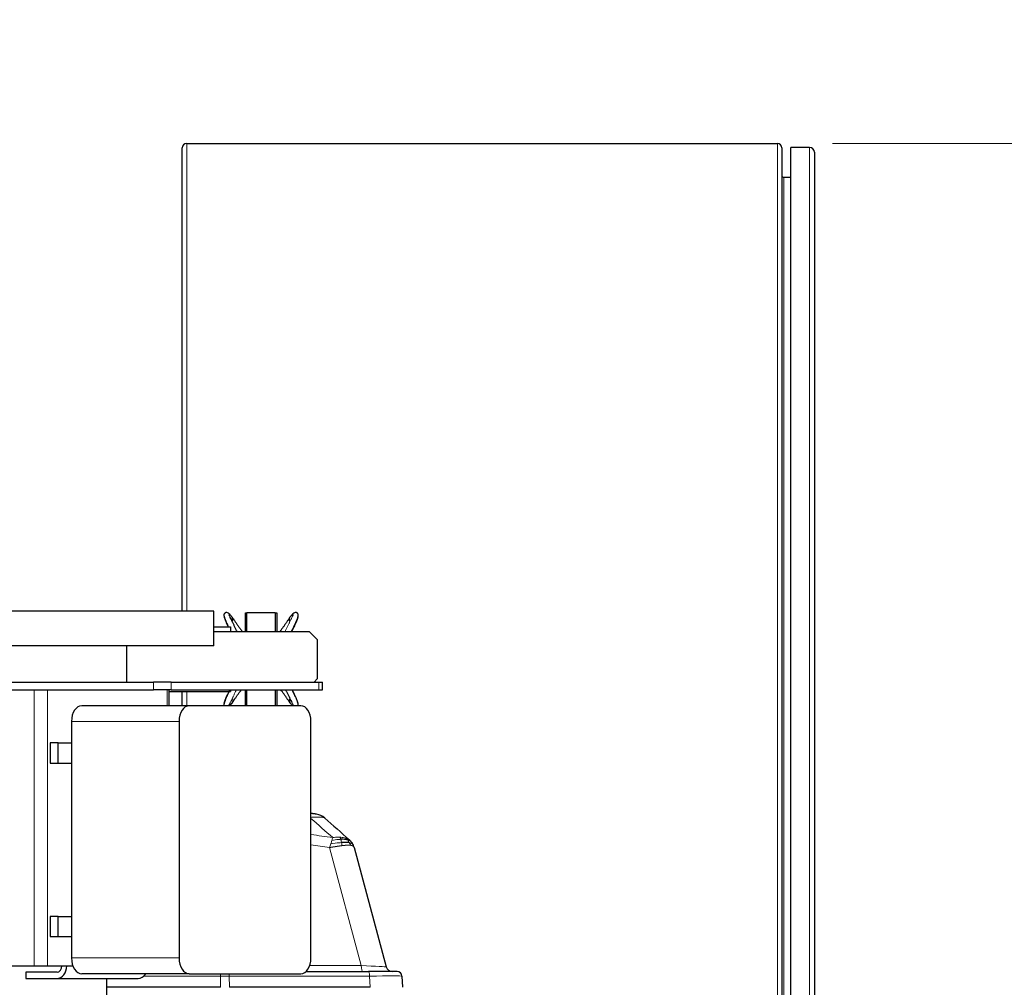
# Model space of a CAD drawing. Header units: inches. Extents: x 0 to 20790, y -12 to 14700.
# Tile 166 of 184: x 10980 to 11604, y 12133 to 12746. Entities that reach past the tile are written whole.
import ezdxf

# ---------------------------------------------------------------- set-up
doc = ezdxf.new("R2010")
doc.units = ezdxf.units.IN
doc.layers.add('1', color=7, linetype='Continuous', true_color=0xffffff)
doc.layers.add('254', color=7, linetype='Continuous', true_color=0xffffff)
doc.styles.add('latin_extended', font='simplex.shx')
doc.dimstyles.get("Standard").update_dxf_attribs({"dimtxt": 0.18, "dimasz": 0.18, "dimexe": 0.18, "dimexo": 0.0625, "dimgap": 0.09, "dimtad": 0, "dimtih": 1, "dimtoh": 1, "dimdec": 4, "dimzin": 0, "dimdsep": 46, "dimtxsty": 'Standard', "dimcen": 0.09, "dimadec": 0, "dimazin": 0, "dimtfac": 1, "dimtdec": 4, "dimtofl": 0, "dimtmove": 0, "dimatfit": 3, "dimfxl": 1, "dimtolj": 1, "dimtzin": 0, "dimarcsym": 0})

# ---------------------------------------------------------------- blocks, each defined once
blk = doc.blocks.new('_U11')
at = {"layer": '254', "color": 3, "linetype": 'Continuous', "lineweight": 13, "transparency": 16777216}
for p, q in [((11495.43, 12667.82), (12299.73, 12667.82)), ((12264.73, 12545.32), (12264.73, 9209.82)), ((10856.23, 9087.32), (12299.73, 9087.32))]:
    blk.add_line(p, q, dxfattribs=at)
at = {"layer": '254', "color": 3, "transparency": 16777216}
for points in [[(12285.14, 12545.32), (12244.31, 12545.32), (12264.73, 12667.82)], [(12244.31, 9209.82), (12285.14, 9209.82), (12264.73, 9087.32)]]:
    blk.add_solid(points, dxfattribs=at)
at = {"layer": 'Defpoints', "color": 0, "transparency": 16777216}
for p in [(11460.43, 12667.82), (10821.23, 9087.32), (12264.73, 9087.32)]:
    blk.add_point(p, dxfattribs=at)
at = {"layer": '254', "color": 2, "lineweight": 13, "transparency": 16777216, "insert": (12080.98, 10661.74), "char_height": 122.5, "attachment_point": 1, "rotation": 90, "style": 'latin_extended'}
blk.add_mtext('\\A1;3580', dxfattribs=at)
blk = doc.blocks.new('_U15')
at = {"layer": '254', "color": 3, "linetype": 'Continuous', "lineweight": 13, "transparency": 16777216}
for p, q in [((8907.16, 12130.32), (8907.16, 13278.92)), ((11914.73, 9629.82), (11914.73, 13278.92)), ((9029.66, 13243.92), (11792.23, 13243.92))]:
    blk.add_line(p, q, dxfattribs=at)
at = {"layer": '254', "color": 3, "transparency": 16777216}
for points in [[(9029.66, 13264.33), (9029.66, 13223.5), (8907.16, 13243.92)], [(11792.23, 13223.5), (11792.23, 13264.33), (11914.73, 13243.92)]]:
    blk.add_solid(points, dxfattribs=at)
at = {"layer": 'Defpoints', "color": 0, "transparency": 16777216}
for p in [(11914.73, 13243.92), (8907.16, 12095.32), (11914.73, 9594.82)]:
    blk.add_point(p, dxfattribs=at)
at = {"layer": '254', "color": 2, "lineweight": 13, "transparency": 16777216, "insert": (10195.11, 13427.67), "char_height": 122.5, "attachment_point": 1, "style": 'latin_extended'}
blk.add_mtext('\\A1;3008', dxfattribs=at)

msp = doc.modelspace()

# ---------------------------------------------------------------- linework, layer by layer
at = {"layer": '1', "color": 2, "linetype": 'Continuous', "lineweight": 25}
for p, q in [((11083.227, 12371.32), (11083.227, 12665.024)), ((11086.027, 12667.824), (11460.427, 12667.824)), ((11463.227, 12665.024), (11463.227, 11988.406)), ((11480.852, 12665.324), (11468.852, 12665.324)), ((11468.852, 11985.786), (11468.852, 12665.324)), ((11483.852, 12662.324), (11483.852, 11970.79)), ((11468.852, 12646.324), (11464.527, 12646.324)), ((11103.227, 12371.324), (10853.227, 12371.324)), ((11103.227, 12349.324), (11103.227, 12371.324)), ((11123.227, 12370.324), (11124.187, 12370.324)), ((11123.227, 12358.322), (11123.227, 12370.324)), ((11124.187, 12358.322), (11124.187, 12370.524)), ((11124.187, 12370.524), (11142.187, 12370.524)), ((11142.187, 12370.524), (11142.187, 12358.322)), ((11142.187, 12370.324), (11143.227, 12370.324)), ((11143.227, 12370.324), (11143.227, 12358.322)), ((11103.225, 12361.324), (11113.727, 12361.324)), ((11103.225, 12358.322), (11163.727, 12358.322)), ((11113.727, 12361.324), (11113.727, 12358.322)), ((11163.727, 12358.322), (11168.727, 12353.322)), ((11168.727, 12353.322), (11168.727, 12328.326)), ((11103.227, 12349.324), (10853.227, 12349.324)), ((11048.077, 12326.324), (11048.077, 12349.324)), ((10907.463, 12326.324), (11064.935, 12326.324)), ((11076.162, 12326.324), (11064.935, 12326.324)), ((11076.162, 12326.324), (11169.856, 12326.324)), ((11168.727, 12328.326), (11166.725, 12326.324)), ((11169.856, 12326.324), (11172.196, 12326.324)), ((11172.196, 12321.324), (11172.196, 12326.324)), ((10907.463, 12321.324), (11064.935, 12321.324)), ((11076.162, 12321.324), (11064.935, 12321.324)), ((11075.007, 12320.324), (11113.727, 12320.324)), ((11075.008, 12311.322), (11075.008, 12321.324)), ((11076.162, 12321.324), (11169.856, 12321.324)), ((11083.227, 12311.318), (11083.227, 12320.317)), ((11113.727, 12321.324), (11113.727, 12320.324)), ((11123.227, 12311.324), (11123.227, 12321.324)), ((11124.187, 12311.324), (11124.187, 12321.324)), ((11142.187, 12321.324), (11142.187, 12311.324)), ((11143.227, 12321.324), (11143.227, 12311.324)), ((11169.856, 12321.324), (11172.196, 12321.324)), ((11087.656, 12311.324), (11019.478, 12311.324)), ((11158.363, 12311.324), (11087.656, 12311.324)), ((11013.05, 12301.324), (11013.05, 12151.324)), ((11081.228, 12301.324), (11081.228, 12151.324)), ((11164.791, 12151.324), (11164.791, 12301.324)), ((11004.567, 12287.674), (10999.588, 12287.674)), ((10999.588, 12287.674), (10999.588, 12274.974)), ((11004.567, 12287.674), (11013.051, 12287.674)), ((11004.567, 12274.974), (11004.567, 12287.674)), ((10999.588, 12274.974), (11004.567, 12274.974)), ((11004.567, 12274.974), (11013.051, 12274.974)), ((11192.174, 12221.367), (11212.453, 12145.684)), ((10999.588, 12177.674), (10999.588, 12164.974)), ((11004.567, 12177.674), (10999.588, 12177.674)), ((11004.567, 12177.674), (11013.051, 12177.674)), ((11004.567, 12164.974), (11004.567, 12177.674)), ((10999.588, 12164.974), (11004.567, 12164.974)), ((11004.567, 12164.974), (11013.051, 12164.974)), ((10975.514, 12146.324), (10989.303, 12146.324)), ((10989.303, 12146.324), (10997.756, 12146.324)), ((10997.756, 12146.324), (11009.969, 12146.324)), ((11009.969, 12146.324), (11013.911, 12146.324)), ((11009.969, 12146.324), (11009.969, 12146.324)), ((10984.158, 12142.324), (10984.158, 12138.324)), ((11003.84, 12142.324), (10984.158, 12142.324)), ((10984.158, 12138.324), (11003.84, 12138.324)), ((11003.84, 12138.324), (11055.263, 12138.324)), ((11087.656, 12141.324), (11019.478, 12141.324)), ((11035.377, 12071.324), (11035.377, 12138.324)), ((11087.656, 12141.324), (11158.363, 12141.324)), ((11161.637, 12142.719), (11201.231, 12142.719)), ((11219.4, 12142.719), (11201.231, 12142.719)), ((11222.396, 12139.876), (11222.771, 12132.719)), ((11107.492, 12132.719), (11035.374, 12132.719)), ((11202.331, 12132.719), (11113.074, 12132.719))]:
    msp.add_line(p, q, dxfattribs=at)
at = {"layer": '1', "color": 110, "linetype": 'Continuous', "lineweight": 13}
for p, q in [((11086.027, 12667.824), (11086.027, 12371.312)), ((11460.427, 11988.412), (11460.427, 12667.824)), ((11480.852, 11973.786), (11480.852, 12665.324)), ((11464.527, 12646.324), (11464.527, 11988.408)), ((11064.935, 12326.324), (11064.935, 12321.324)), ((11076.162, 12326.324), (11076.162, 12321.324)), ((11169.856, 12326.324), (11169.856, 12321.324)), ((10989.303, 12321.324), (10989.303, 12146.324)), ((10997.756, 12321.324), (10997.756, 12146.324)), ((11073.605, 12321.324), (11073.605, 12311.322)), ((11086.027, 12320.312), (11086.027, 12311.312)), ((11081.228, 12301.324), (11013.05, 12301.324)), ((11196.638, 12146.51), (11176.583, 12221.357)), ((11081.228, 12151.324), (11013.05, 12151.324)), ((11163.995, 12146.51), (11196.638, 12146.51)), ((11107.439, 12139.876), (11058.89, 12139.876)), ((11107.492, 12132.719), (11107.439, 12139.876)), ((11201.956, 12139.876), (11113.021, 12139.876)), ((11113.021, 12139.876), (11113.074, 12132.719)), ((11202.331, 12132.719), (11201.956, 12139.876))]:
    msp.add_line(p, q, dxfattribs=at)
at = {"layer": '1', "color": 2, "linetype": 'Continuous', "lineweight": 25}
for centre, radius, start, end in [((11086.027, 12665.024), 2.8, 90, 180), ((11460.427, 12665.024), 2.8, 0, 90), ((11480.852, 12662.324), 3, 0, 90), ((11464.527, 12647.624), 1.3, 180, 270), ((11166.895, 12232.609), 10, 48.475565, 82.020268), ((11216.317, 12146.719), 4, 195, 270), ((11219.4, 12139.719), 3, 3, 90)]:
    msp.add_arc(centre, radius, start, end, dxfattribs=at)
for centre, major_axis, ratio, start_param, end_param in [((11019.478, 12301.324), (0, 10), 0.6427876, 0, 1.5707963), ((11087.656, 12301.324), (0, 10), 0.6427876, 0, 1.5707963), ((11158.363, 12301.324), (0, 10), 0.6427876, 4.712389, 6.2831853), ((11019.478, 12151.324), (0, 10), 0.6427876, 1.5707963, 3.1415927), ((11087.656, 12151.324), (0, 10), 0.6427876, 1.5707963, 3.1415927), ((11158.363, 12151.324), (0, 10), 0.6427876, 3.1415927, 4.712389), ((11003.84, 12146.324), (0, -8.001), 0.7660444, 0, 1.5707963), ((11003.84, 12146.324), (0, 4.001), 0.7660444, 3.1415927, 4.712389), ((11055.263, 12146.324), (0, -8.001), 0.7660444, 0, 0.8955993)]:
    msp.add_ellipse(centre, major_axis=major_axis, ratio=ratio, start_param=start_param, end_param=end_param, dxfattribs=at)
at = {"layer": '1', "color": 110, "linetype": 'Continuous', "lineweight": 13}
for centre, major_axis, ratio, start_param, end_param in [((11191.47, 12146.719), (-20.983, 1.035), 0.00224, 3.1423129, 4.4636253), ((11197.605, 12146.719), (0, 4), 0.2419219, 1.6231562, 3.1415927), ((11107.335, 12139.719), (0, 3), 0.0348995, 4.7647489, 5.2766517), ((11106.489, 12139.719), (27.001, 0.022), 0.0057899, 1.3264408, 1.5355922), ((11112.297, 12139.719), (0, 3), 0.2419219, 4.7647489, 5.2766517), ((11201.231, 12139.719), (0, 3), 0.2419219, 4.7647489, 6.2831853), ((11195.367, 12139.719), (27.029, 0.157), 0.0045296, 0.000211, 1.3245207)]:
    msp.add_ellipse(centre, major_axis=major_axis, ratio=ratio, start_param=start_param, end_param=end_param, dxfattribs=at)
at = {"layer": '1', "color": 2, "linetype": 'Continuous', "lineweight": 25}
for points, degree, knots in [([(11114.241, 12368.244), (11113.844, 12368.764), (11113.1, 12369.545), (11112.007, 12370.288), (11111.173, 12370.475), (11110.607, 12370.322), (11110.268, 12370.066), (11110.063, 12369.854), (11109.973, 12369.756), (11109.861, 12369.636), (11109.729, 12369.439), (11109.627, 12369.155), (11109.565, 12368.616), (11109.775, 12367.815), (11110.477, 12365.302), (11111.589, 12362.947), (11112.387, 12361.363)], 3, [0, 0, 0, 0, 0.1261361, 0.2301313, 0.310708, 0.368831, 0.4062747, 0.4184812, 0.4234102, 0.4278889, 0.4444639, 0.4602229, 0.4770469, 0.5488604, 0.7026561, 1, 1, 1, 1]), ([(11152.431, 12358.326), (11152.454, 12358.372), (11153.787, 12360.996), (11155.631, 12364.447), (11156.592, 12367.713), (11156.76, 12368.503), (11156.78, 12368.884), (11156.746, 12369.155), (11156.644, 12369.439), (11156.513, 12369.636), (11156.401, 12369.756), (11156.311, 12369.854), (11156.105, 12370.066), (11155.766, 12370.322), (11155.2, 12370.475), (11154.366, 12370.288), (11153.274, 12369.545), (11152.529, 12368.764), (11152.132, 12368.244)], 3, [0, 0, 0, 0, 0.007186, 0.4087024, 0.5380959, 0.5820486, 0.5986446, 0.6127992, 0.6260577, 0.6400029, 0.643771, 0.6479179, 0.6581876, 0.6896902, 0.738591, 0.8063829, 0.8938775, 1, 1, 1, 1]), ([(11109.855, 12367.504), (11109.845, 12367.527), (11109.816, 12367.599), (11109.825, 12367.658), (11109.892, 12367.485), (11109.972, 12367.206), (11110.04, 12366.92), (11110.122, 12366.589), (11110.256, 12366.113), (11110.553, 12365.232), (11111.127, 12363.899), (11111.792, 12362.505), (11112.212, 12361.646), (11112.363, 12361.337)], 3, [0, 0, 0, 0, 0.0382971, 0.133327, 0.2283569, 0.2758719, 0.3233869, 0.3709018, 0.4184168, 0.5134467, 0.7035066, 0.8935665, 1, 1, 1, 1]), ([(11117.983, 12358.386), (11117.792, 12358.771), (11117.333, 12359.698), (11116.619, 12361.161), (11115.839, 12362.766), (11115.071, 12364.357), (11114.326, 12365.916), (11113.836, 12366.924), (11113.595, 12367.398), (11113.586, 12367.416)], 3, [0, 0, 0, 0, 0.1232061, 0.2971645, 0.4711229, 0.6450813, 0.8190397, 0.9929982, 1, 1, 1, 1]), ([(11114.865, 12364.794), (11114.956, 12364.907), (11115.056, 12365.065), (11115.131, 12365.237), (11115.184, 12365.416), (11115.236, 12365.71), (11115.263, 12366.014), (11115.242, 12366.382), (11115.161, 12366.743), (11115.031, 12367.087), (11114.919, 12367.315), (11114.871, 12367.405)], 5, [0, 0, 0, 0, 0, 0, 0.2638886, 0.3364025, 0.3364025, 0.3364025, 0.5400548, 0.8151422, 1, 1, 1, 1, 1, 1]), ([(11114.871, 12367.405), (11115.204, 12366.962), (11115.853, 12366.018), (11116.831, 12364.553), (11117.824, 12363.093), (11118.846, 12361.644), (11119.917, 12360.202), (11120.763, 12359.102), (11121.247, 12358.484), (11121.345, 12358.36)], 3, [0, 0, 0, 0, 0.160016, 0.320032, 0.480048, 0.640064, 0.80008, 0.960096, 1, 1, 1, 1]), ([(11151.503, 12367.405), (11151.17, 12366.962), (11150.521, 12366.018), (11149.542, 12364.553), (11148.55, 12363.093), (11147.528, 12361.644), (11146.456, 12360.202), (11145.611, 12359.102), (11145.126, 12358.484), (11145.029, 12358.36)], 3, [0, 0, 0, 0, 0.160016, 0.320032, 0.480048, 0.640064, 0.80008, 0.960096, 1, 1, 1, 1]), ([(11151.513, 12364.789), (11151.51, 12364.792), (11151.508, 12364.795), (11151.505, 12364.798), (11151.414, 12364.912), (11151.315, 12365.072), (11151.241, 12365.241), (11151.189, 12365.418), (11151.137, 12365.71), (11151.118, 12365.933), (11151.12, 12366.117), (11151.139, 12366.299), (11151.186, 12366.56), (11151.247, 12366.806), (11151.304, 12366.981), (11151.374, 12367.151), (11151.454, 12367.315), (11151.503, 12367.405)], 5, [0, 0, 0, 0, 0, 0, 0.0068692, 0.0068692, 0.0068692, 0.2655639, 0.3379128, 0.3379128, 0.3379128, 0.5411016, 0.6689564, 0.6689564, 0.6689564, 0.8155629, 1, 1, 1, 1, 1, 1]), ([(11156.518, 12367.504), (11156.529, 12367.527), (11156.558, 12367.599), (11156.549, 12367.658), (11156.482, 12367.485), (11156.401, 12367.206), (11156.334, 12366.92), (11156.251, 12366.589), (11156.118, 12366.113), (11155.82, 12365.232), (11155.246, 12363.899), (11154.467, 12362.265), (11153.653, 12360.609), (11153.011, 12359.315), (11152.642, 12358.574), (11152.55, 12358.389)], 3, [0, 0, 0, 0, 0.0286537, 0.0997547, 0.1708557, 0.2064062, 0.2419567, 0.2775072, 0.3130577, 0.3841587, 0.5263607, 0.6685627, 0.8107647, 0.9529667, 1, 1, 1, 1]), ([(11113.457, 12321.311), (11112.278, 12319.008), (11110.672, 12315.902), (11109.782, 12312.877), (11109.613, 12312.087), (11109.594, 12311.706), (11109.622, 12311.486), (11109.659, 12311.358), (11109.67, 12311.325)], 3, [0, 0, 0, 0, 0.632056, 0.8597371, 0.9370765, 0.9662789, 0.9911853, 1, 1, 1, 1]), ([(11109.855, 12313.086), (11109.845, 12313.062), (11109.816, 12312.99), (11109.825, 12312.932), (11109.892, 12313.105), (11109.972, 12313.384), (11110.04, 12313.67), (11110.122, 12314.001), (11110.256, 12314.477), (11110.553, 12315.358), (11111.127, 12316.69), (11111.907, 12318.325), (11112.661, 12319.859), (11113.15, 12320.847), (11113.366, 12321.281)], 3, [0, 0, 0, 0, 0.0310885, 0.1082311, 0.1853738, 0.2239451, 0.2625164, 0.3010877, 0.339659, 0.4168017, 0.5710869, 0.7253722, 0.8796575, 1, 1, 1, 1]), ([(11114.871, 12313.185), (11115.204, 12313.628), (11115.853, 12314.572), (11116.831, 12316.037), (11117.824, 12317.497), (11118.846, 12318.946), (11119.779, 12320.202), (11120.379, 12320.988), (11120.611, 12321.288)], 3, [0, 0, 0, 0, 0.1781698, 0.3563395, 0.5345093, 0.712679, 0.8908488, 1, 1, 1, 1]), ([(11151.503, 12313.185), (11151.17, 12313.628), (11150.521, 12314.572), (11149.542, 12316.037), (11148.55, 12317.497), (11147.528, 12318.946), (11146.595, 12320.202), (11145.994, 12320.988), (11145.763, 12321.288)], 3, [0, 0, 0, 0, 0.1781698, 0.3563395, 0.5345093, 0.712679, 0.8908488, 1, 1, 1, 1]), ([(11148.855, 12321.266), (11148.89, 12321.195), (11149.192, 12320.581), (11149.754, 12319.429), (11150.534, 12317.824), (11151.302, 12316.233), (11152.047, 12314.674), (11152.538, 12313.666), (11152.778, 12313.192), (11152.788, 12313.174)], 3, [0, 0, 0, 0, 0.025615, 0.2189358, 0.4122565, 0.6055773, 0.7988981, 0.9922188, 1, 1, 1, 1]), ([(11156.704, 12311.325), (11156.715, 12311.358), (11156.752, 12311.486), (11156.809, 12311.974), (11156.599, 12312.775), (11155.722, 12315.911), (11154.104, 12319.011), (11152.919, 12321.313)], 3, [0, 0, 0, 0, 0.0087852, 0.0336969, 0.140033, 0.3677625, 1, 1, 1, 1]), ([(11156.518, 12313.086), (11156.529, 12313.062), (11156.558, 12312.99), (11156.549, 12312.932), (11156.482, 12313.105), (11156.401, 12313.384), (11156.334, 12313.67), (11156.251, 12314.001), (11156.118, 12314.477), (11155.82, 12315.358), (11155.246, 12316.69), (11154.467, 12318.325), (11153.713, 12319.859), (11153.223, 12320.847), (11153.008, 12321.281)], 3, [0, 0, 0, 0, 0.0310885, 0.1082311, 0.1853738, 0.2239451, 0.2625164, 0.3010877, 0.339659, 0.4168017, 0.5710869, 0.7253722, 0.8796575, 1, 1, 1, 1]), ([(11114.871, 12313.185), (11114.777, 12313.009), (11114.58, 12312.698), (11114.344, 12312.415), (11114.071, 12312.164), (11113.742, 12311.941), (11113.449, 12311.777), (11113.296, 12311.705), (11113.138, 12311.646), (11112.975, 12311.601), (11112.839, 12311.574)], 5, [0, 0, 0, 0, 0, 0, 0.3727401, 0.6847556, 0.6847556, 0.6847556, 0.7419062, 1, 1, 1, 1, 1, 1]), ([(11114.861, 12315.801), (11114.863, 12315.798), (11114.866, 12315.795), (11114.868, 12315.792), (11114.96, 12315.678), (11115.059, 12315.518), (11115.133, 12315.348), (11115.185, 12315.171), (11115.236, 12314.88), (11115.256, 12314.657), (11115.253, 12314.473), (11115.235, 12314.29), (11115.188, 12314.03), (11115.126, 12313.784), (11115.069, 12313.609), (11115, 12313.439), (11114.919, 12313.275), (11114.871, 12313.185)], 5, [0, 0, 0, 0, 0, 0, 0.0068692, 0.0068692, 0.0068692, 0.2655639, 0.3379128, 0.3379128, 0.3379128, 0.5411016, 0.6689564, 0.6689564, 0.6689564, 0.8155629, 1, 1, 1, 1, 1, 1]), ([(11151.509, 12315.796), (11151.417, 12315.683), (11151.318, 12315.525), (11151.242, 12315.353), (11151.189, 12315.174), (11151.137, 12314.88), (11151.111, 12314.576), (11151.132, 12314.207), (11151.213, 12313.847), (11151.343, 12313.503), (11151.454, 12313.275), (11151.503, 12313.185)], 5, [0, 0, 0, 0, 0, 0, 0.2638886, 0.3364025, 0.3364025, 0.3364025, 0.5400548, 0.8151422, 1, 1, 1, 1, 1, 1]), ([(11168.284, 12242.512), (11168.282, 12242.512), (11168.275, 12242.513), (11168.244, 12242.518), (11168.22, 12242.521), (11168.155, 12242.53), (11168.114, 12242.536), (11168.014, 12242.55), (11167.955, 12242.558), (11167.87, 12242.57), (11167.852, 12242.573), (11167.816, 12242.578), (11167.76, 12242.586), (11167.699, 12242.594), (11167.571, 12242.612), (11167.385, 12242.638), (11167.168, 12242.668), (11167.023, 12242.689), (11166.993, 12242.693), (11166.933, 12242.701), (11166.903, 12242.705), (11166.81, 12242.718), (11166.747, 12242.727), (11166.553, 12242.754), (11166.419, 12242.773), (11166.142, 12242.812), (11165.999, 12242.831), (11165.703, 12242.873), (11165.551, 12242.894), (11165.356, 12242.921), (11165.317, 12242.926), (11165.238, 12242.937), (11165.199, 12242.943), (11165.079, 12242.959), (11164.999, 12242.97), (11164.883, 12242.987), (11164.848, 12242.991), (11164.812, 12242.996)], 3, [0, 0, 0, 0, 0.0766427, 0.0766427, 0.1589548, 0.1589548, 0.241267, 0.241267, 0.3235792, 0.3235792, 0.3441572, 0.3441572, 0.3647352, 0.4058913, 0.4058913, 0.4882035, 0.5705157, 0.5705157, 0.5910937, 0.5910937, 0.6116718, 0.6116718, 0.6528278, 0.6528278, 0.73514, 0.73514, 0.8174522, 0.8174522, 0.8997644, 0.8997644, 0.9203424, 0.9203424, 0.9409204, 0.9409204, 0.9820765, 0.9820765, 1, 1, 1, 1]), ([(11188.064, 12226.176), (11187.918, 12226.215), (11187.766, 12226.252), (11187.14, 12226.387), (11186.625, 12226.465), (11185.513, 12226.569), (11184.918, 12226.594), (11184.081, 12226.592), (11183.868, 12226.589), (11183.653, 12226.582)], 3, [0, 0, 0, 0, 0.125, 0.125, 0.5, 0.5, 0.875, 0.875, 1, 1, 1, 1]), ([(11190.482, 12224.822), (11190.385, 12224.949), (11190.285, 12225.075), (11190.026, 12225.384), (11189.862, 12225.566), (11189.517, 12225.922), (11189.335, 12226.096), (11189.144, 12226.266)], 3, [0, 0, 0, 0, 0.25, 0.25, 0.625, 0.625, 1, 1, 1, 1]), ([(11189.18, 12224.434), (11189.025, 12224.461), (11188.862, 12224.485), (11188.185, 12224.567), (11187.612, 12224.602), (11186.353, 12224.621), (11185.665, 12224.605), (11184.685, 12224.553), (11184.435, 12224.537), (11184.18, 12224.519)], 3, [0, 0, 0, 0, 0.125, 0.125, 0.5, 0.5, 0.875, 0.875, 1, 1, 1, 1]), ([(11191.482, 12223.203), (11191.447, 12223.275), (11191.411, 12223.346), (11191.263, 12223.628), (11191.146, 12223.834), (11190.896, 12224.238), (11190.764, 12224.436), (11190.578, 12224.694), (11190.53, 12224.758), (11190.482, 12224.822)], 3, [0, 0, 0, 0, 0.125, 0.125, 0.5, 0.5, 0.875, 0.875, 1, 1, 1, 1]), ([(11192.174, 12221.367), (11192.108, 12221.613), (11192.033, 12221.852), (11191.87, 12222.319), (11191.781, 12222.546), (11191.62, 12222.915), (11191.553, 12223.06), (11191.482, 12223.203)], 3, [0, 0, 0, 0, 0.375, 0.375, 0.75, 0.75, 1, 1, 1, 1])]:
    msp.add_open_spline(points, degree=degree, knots=knots, dxfattribs=at)
at = {"layer": '1', "color": 110, "linetype": 'Continuous', "lineweight": 13}
for points, knots in [([(11113.586, 12367.416), (11113.48, 12367.625), (11113.319, 12367.934), (11113.113, 12368.316), (11112.971, 12368.588), (11112.865, 12368.828), (11112.813, 12369.082), (11112.885, 12369.266), (11113.165, 12369.229), (11113.589, 12368.996), (11114.17, 12368.416), (11114.641, 12367.759), (11114.871, 12367.405)], [0, 0, 0, 0, 0.0926962, 0.143102, 0.1935077, 0.2439135, 0.2943193, 0.3951308, 0.4959423, 0.5967539, 0.7983769, 1, 1, 1, 1]), ([(11148.39, 12358.386), (11148.582, 12358.771), (11149.04, 12359.698), (11149.754, 12361.161), (11150.534, 12362.766), (11151.302, 12364.357), (11152.047, 12365.916), (11152.649, 12367.151), (11153.046, 12367.918), (11153.26, 12368.316), (11153.403, 12368.588), (11153.508, 12368.828), (11153.561, 12369.082), (11153.489, 12369.266), (11153.208, 12369.229), (11152.785, 12368.996), (11152.203, 12368.416), (11151.733, 12367.759), (11151.503, 12367.405)], [0, 0, 0, 0, 0.0661406, 0.1595265, 0.2529125, 0.3462984, 0.4396844, 0.5330703, 0.5797633, 0.6031098, 0.6264562, 0.6498027, 0.6731492, 0.7198422, 0.7665351, 0.8132281, 0.9066141, 1, 1, 1, 1]), ([(11117.519, 12321.266), (11117.484, 12321.195), (11117.182, 12320.581), (11116.619, 12319.429), (11115.839, 12317.824), (11115.071, 12316.233), (11114.326, 12314.674), (11113.725, 12313.439), (11113.328, 12312.672), (11113.113, 12312.274), (11112.971, 12312.002), (11112.865, 12311.762), (11112.813, 12311.508), (11112.885, 12311.324), (11113.165, 12311.36), (11113.589, 12311.594), (11114.17, 12312.174), (11114.641, 12312.831), (11114.871, 12313.185)], [0, 0, 0, 0, 0.0130767, 0.1117691, 0.2104614, 0.3091537, 0.407846, 0.5065384, 0.5558845, 0.5805576, 0.6052307, 0.6299038, 0.6545769, 0.703923, 0.7532692, 0.8026153, 0.9013077, 1, 1, 1, 1]), ([(11152.788, 12313.174), (11152.894, 12312.965), (11153.055, 12312.656), (11153.26, 12312.274), (11153.403, 12312.002), (11153.508, 12311.762), (11153.561, 12311.508), (11153.489, 12311.324), (11153.208, 12311.36), (11152.785, 12311.594), (11152.203, 12312.174), (11151.733, 12312.831), (11151.503, 12313.185)], [0, 0, 0, 0, 0.0926962, 0.143102, 0.1935077, 0.2439135, 0.2943193, 0.3951308, 0.4959423, 0.5967539, 0.7983769, 1, 1, 1, 1]), ([(11173.525, 12240.096), (11173.476, 12240.139), (11173.417, 12240.18), (11173.278, 12240.258), (11173.199, 12240.295), (11172.928, 12240.399), (11172.706, 12240.459), (11172.409, 12240.518), (11172.375, 12240.524), (11172.307, 12240.536), (11172.272, 12240.542), (11172.165, 12240.56), (11172.091, 12240.571), (11171.863, 12240.603), (11171.539, 12240.64), (11171.178, 12240.668), (11170.892, 12240.686), (11170.746, 12240.693), (11170.595, 12240.7), (11170.492, 12240.704), (11170.441, 12240.706), (11169.971, 12240.721), (11169.523, 12240.725), (11168.807, 12240.716), (11168.56, 12240.711), (11168.18, 12240.701), (11168.052, 12240.696), (11167.791, 12240.687), (11167.659, 12240.681), (11166.992, 12240.652), (11166.438, 12240.62), (11165.525, 12240.556), (11165.178, 12240.53), (11164.826, 12240.501)], [0, 0, 0, 0, 0.0658566, 0.0658566, 0.1317133, 0.1317133, 0.2634265, 0.2634265, 0.2798907, 0.2798907, 0.2963548, 0.2963548, 0.3292832, 0.3292832, 0.3951398, 0.4609964, 0.4609964, 0.4939247, 0.5103889, 0.5103889, 0.526853, 0.526853, 0.6585663, 0.6585663, 0.7244229, 0.7244229, 0.7573512, 0.7573512, 0.7902796, 0.7902796, 0.9219928, 0.9219928, 1, 1, 1, 1]), ([(11177.366, 12223.696), (11177.491, 12224.071), (11177.61, 12224.439), (11177.834, 12225.155), (11177.939, 12225.502), (11178.038, 12225.836)], [0, 0, 0, 0, 0.5, 0.5, 1, 1, 1, 1]), ([(11178.038, 12225.836), (11178.144, 12226.166), (11178.244, 12226.484), (11178.431, 12227.088), (11178.517, 12227.374), (11178.597, 12227.643)], [0, 0, 0, 0, 0.5, 0.5, 1, 1, 1, 1]), ([(11183.653, 12226.582), (11183.221, 12226.569), (11182.776, 12226.543), (11180.958, 12226.392), (11179.503, 12226.167), (11178.038, 12225.836)], [0, 0, 0, 0, 0.25, 0.25, 1, 1, 1, 1]), ([(11183.204, 12227.904), (11182.834, 12227.93), (11182.456, 12227.946), (11180.926, 12227.961), (11179.737, 12227.868), (11178.597, 12227.643)], [0, 0, 0, 0, 0.25, 0.25, 1, 1, 1, 1]), ([(11187.082, 12227.209), (11186.952, 12227.249), (11186.816, 12227.288), (11186.257, 12227.442), (11185.798, 12227.549), (11184.817, 12227.73), (11184.295, 12227.805), (11183.572, 12227.876), (11183.389, 12227.891), (11183.204, 12227.904)], [0, 0, 0, 0, 0.125, 0.125, 0.5, 0.5, 0.875, 0.875, 1, 1, 1, 1]), ([(11183.653, 12226.582), (11183.604, 12226.732), (11183.557, 12226.873), (11183.442, 12227.202), (11183.379, 12227.376), (11183.272, 12227.676), (11183.229, 12227.803), (11183.204, 12227.904)], [0, 0, 0, 0, 0.25, 0.25, 0.625, 0.625, 1, 1, 1, 1]), ([(11184.18, 12224.519), (11184.163, 12224.61), (11184.145, 12224.701), (11184.07, 12225.065), (11184.007, 12225.337), (11183.871, 12225.862), (11183.798, 12226.115), (11183.701, 12226.43), (11183.677, 12226.507), (11183.653, 12226.582)], [0, 0, 0, 0, 0.125, 0.125, 0.5, 0.5, 0.875, 0.875, 1, 1, 1, 1]), ([(11188.064, 12226.176), (11187.966, 12226.3), (11187.869, 12226.416), (11187.634, 12226.681), (11187.501, 12226.818), (11187.264, 12227.048), (11187.161, 12227.14), (11187.082, 12227.209)], [0, 0, 0, 0, 0.25, 0.25, 0.625, 0.625, 1, 1, 1, 1]), ([(11189.144, 12226.266), (11188.931, 12226.454), (11188.466, 12226.711), (11187.585, 12227.045), (11187.343, 12227.128), (11187.082, 12227.209)], [0, 0, 0, 0, 0.75, 0.75, 1, 1, 1, 1]), ([(11190.482, 12224.822), (11190.162, 12225.244), (11189.621, 12225.62), (11188.627, 12226.01), (11188.356, 12226.098), (11188.064, 12226.176)], [0, 0, 0, 0, 0.75, 0.75, 1, 1, 1, 1]), ([(11189.18, 12224.434), (11189.14, 12224.511), (11189.099, 12224.589), (11188.929, 12224.899), (11188.793, 12225.131), (11188.509, 12225.575), (11188.36, 12225.788), (11188.162, 12226.05), (11188.113, 12226.114), (11188.064, 12226.176)], [0, 0, 0, 0, 0.125, 0.125, 0.5, 0.5, 0.875, 0.875, 1, 1, 1, 1]), ([(11176.583, 12221.357), (11176.726, 12221.753), (11176.863, 12222.149), (11177.125, 12222.931), (11177.249, 12223.317), (11177.366, 12223.696)], [0, 0, 0, 0, 0.5, 0.5, 1, 1, 1, 1]), ([(11184.41, 12222.558), (11184.396, 12222.556), (11184.368, 12222.553), (11184.326, 12222.548), (11184.282, 12222.542), (11184.239, 12222.537), (11184.194, 12222.531), (11184.149, 12222.525), (11184.103, 12222.52), (11184.056, 12222.513), (11184.009, 12222.507), (11183.961, 12222.501), (11183.912, 12222.495), (11183.862, 12222.488), (11183.812, 12222.481), (11183.76, 12222.475), (11183.709, 12222.468), (11183.656, 12222.46), (11183.602, 12222.453), (11183.548, 12222.446), (11183.493, 12222.438), (11183.437, 12222.431), (11183.38, 12222.423), (11183.323, 12222.415), (11183.265, 12222.407), (11183.205, 12222.398), (11183.146, 12222.39), (11183.085, 12222.381), (11183.023, 12222.373), (11182.961, 12222.364), (11182.898, 12222.355), (11182.834, 12222.346), (11182.769, 12222.336), (11182.703, 12222.327), (11182.637, 12222.317), (11182.569, 12222.307), (11182.501, 12222.298), (11182.432, 12222.287), (11182.362, 12222.277), (11182.291, 12222.267), (11182.219, 12222.256), (11182.147, 12222.245), (11182.073, 12222.234), (11181.999, 12222.223), (11181.924, 12222.212), (11181.848, 12222.201), (11181.771, 12222.189), (11181.693, 12222.177), (11181.614, 12222.165), (11181.534, 12222.153), (11181.454, 12222.141), (11181.372, 12222.128), (11181.29, 12222.116), (11181.206, 12222.103), (11181.122, 12222.09), (11181.037, 12222.077), (11180.951, 12222.063), (11180.864, 12222.05), (11180.776, 12222.036), (11180.687, 12222.022), (11180.597, 12222.008), (11180.506, 12221.994), (11180.414, 12221.98), (11180.321, 12221.965), (11180.228, 12221.95), (11180.133, 12221.935), (11180.037, 12221.92), (11179.941, 12221.905), (11179.843, 12221.889), (11179.744, 12221.873), (11179.645, 12221.858), (11179.544, 12221.841), (11179.443, 12221.825), (11179.34, 12221.809), (11179.237, 12221.792), (11179.132, 12221.775), (11179.027, 12221.758), (11178.921, 12221.741), (11178.813, 12221.724), (11178.705, 12221.706), (11178.595, 12221.688), (11178.485, 12221.67), (11178.374, 12221.652), (11178.261, 12221.634), (11178.148, 12221.615), (11178.033, 12221.596), (11177.918, 12221.577), (11177.802, 12221.558), (11177.684, 12221.539), (11177.566, 12221.52), (11177.446, 12221.5), (11177.326, 12221.48), (11177.205, 12221.46), (11177.082, 12221.44), (11176.959, 12221.419), (11176.835, 12221.399), (11176.709, 12221.378), (11176.625, 12221.364), (11176.583, 12221.357)], [0, 0, 0, 0, 0.0060657, 0.012223, 0.0184718, 0.0248123, 0.0312443, 0.0377679, 0.0443831, 0.0510899, 0.0578883, 0.0647782, 0.0717598, 0.0788329, 0.0859977, 0.093254, 0.1006019, 0.1080414, 0.1155725, 0.1231952, 0.1309095, 0.1387154, 0.1466129, 0.1546019, 0.1626826, 0.1708549, 0.1791188, 0.1874742, 0.1959213, 0.20446, 0.2130903, 0.2218121, 0.2306256, 0.2395307, 0.2485274, 0.2576156, 0.2667955, 0.276067, 0.2854301, 0.2948848, 0.3044311, 0.314069, 0.3237985, 0.3336196, 0.3435324, 0.3535367, 0.3636326, 0.3738202, 0.3840993, 0.3944701, 0.4049324, 0.4154864, 0.426132, 0.4368691, 0.4476979, 0.4586183, 0.4696303, 0.480734, 0.4919292, 0.503216, 0.5145945, 0.5260645, 0.5376262, 0.5492795, 0.5610244, 0.5728609, 0.584789, 0.5968087, 0.60892, 0.621123, 0.6334175, 0.6458037, 0.6582815, 0.6708509, 0.6835119, 0.6962645, 0.7091087, 0.7220445, 0.735072, 0.748191, 0.7614017, 0.774704, 0.7880979, 0.8015834, 0.8151605, 0.8288293, 0.8425896, 0.8564416, 0.8703852, 0.8844204, 0.8985472, 0.9127656, 0.9270756, 0.9414773, 0.9559705, 0.9705554, 0.9852319, 1, 1, 1, 1]), ([(11184.18, 12224.519), (11183.669, 12224.483), (11183.14, 12224.438), (11180.958, 12224.221), (11179.179, 12223.981), (11177.366, 12223.696)], [0, 0, 0, 0, 0.25, 0.25, 1, 1, 1, 1]), ([(11184.41, 12222.558), (11184.403, 12222.758), (11184.389, 12222.982), (11184.343, 12223.461), (11184.312, 12223.717), (11184.245, 12224.158), (11184.214, 12224.338), (11184.18, 12224.519)], [0, 0, 0, 0, 0.375, 0.375, 0.75, 0.75, 1, 1, 1, 1]), ([(11189.892, 12222.783), (11189.881, 12222.785), (11189.86, 12222.788), (11189.827, 12222.792), (11189.794, 12222.795), (11189.76, 12222.799), (11189.726, 12222.803), (11189.692, 12222.807), (11189.658, 12222.81), (11189.623, 12222.813), (11189.588, 12222.817), (11189.552, 12222.82), (11189.517, 12222.823), (11189.481, 12222.826), (11189.444, 12222.828), (11189.408, 12222.831), (11189.371, 12222.834), (11189.333, 12222.836), (11189.296, 12222.839), (11189.258, 12222.841), (11189.219, 12222.843), (11189.181, 12222.845), (11189.142, 12222.847), (11189.102, 12222.849), (11189.063, 12222.85), (11189.023, 12222.852), (11188.982, 12222.853), (11188.942, 12222.855), (11188.901, 12222.856), (11188.859, 12222.857), (11188.818, 12222.858), (11188.776, 12222.859), (11188.733, 12222.86), (11188.691, 12222.861), (11188.647, 12222.861), (11188.604, 12222.861), (11188.56, 12222.862), (11188.516, 12222.862), (11188.472, 12222.862), (11188.427, 12222.862), (11188.382, 12222.862), (11188.336, 12222.862), (11188.29, 12222.861), (11188.244, 12222.861), (11188.197, 12222.86), (11188.15, 12222.859), (11188.103, 12222.858), (11188.055, 12222.857), (11188.007, 12222.856), (11187.958, 12222.855), (11187.909, 12222.854), (11187.86, 12222.852), (11187.811, 12222.85), (11187.761, 12222.849), (11187.71, 12222.847), (11187.66, 12222.845), (11187.608, 12222.843), (11187.557, 12222.841), (11187.505, 12222.838), (11187.453, 12222.836), (11187.4, 12222.833), (11187.347, 12222.83), (11187.294, 12222.828), (11187.24, 12222.825), (11187.186, 12222.821), (11187.131, 12222.818), (11187.077, 12222.815), (11187.021, 12222.811), (11186.966, 12222.808), (11186.909, 12222.804), (11186.853, 12222.8), (11186.796, 12222.796), (11186.739, 12222.792), (11186.681, 12222.788), (11186.623, 12222.783), (11186.565, 12222.779), (11186.506, 12222.774), (11186.447, 12222.77), (11186.387, 12222.765), (11186.327, 12222.76), (11186.266, 12222.755), (11186.206, 12222.749), (11186.144, 12222.744), (11186.083, 12222.738), (11186.021, 12222.733), (11185.958, 12222.727), (11185.895, 12222.721), (11185.832, 12222.715), (11185.769, 12222.709), (11185.704, 12222.703), (11185.64, 12222.696), (11185.575, 12222.69), (11185.51, 12222.683), (11185.444, 12222.676), (11185.378, 12222.669), (11185.312, 12222.662), (11185.245, 12222.655), (11185.177, 12222.647), (11185.11, 12222.64), (11185.041, 12222.632), (11184.973, 12222.625), (11184.904, 12222.617), (11184.835, 12222.609), (11184.765, 12222.601), (11184.695, 12222.592), (11184.624, 12222.584), (11184.553, 12222.576), (11184.481, 12222.567), (11184.434, 12222.561), (11184.41, 12222.558)], [0, 0, 0, 0, 0.0082024, 0.0164263, 0.0246716, 0.0329384, 0.0412265, 0.0495362, 0.0578672, 0.0662198, 0.0745938, 0.0829892, 0.0914062, 0.0998446, 0.1083045, 0.1167859, 0.1252887, 0.1338131, 0.1423589, 0.1509263, 0.1595151, 0.1681255, 0.1767574, 0.1854108, 0.1940858, 0.2027822, 0.2115002, 0.2202398, 0.2290008, 0.2377835, 0.2465876, 0.2554134, 0.2642606, 0.2731295, 0.2820199, 0.2909319, 0.2998654, 0.3088206, 0.3177973, 0.3267956, 0.3358154, 0.3448569, 0.35392, 0.3630047, 0.3721109, 0.3812388, 0.3903883, 0.3995594, 0.4087522, 0.4179665, 0.4272025, 0.4364601, 0.4457393, 0.4550402, 0.4643627, 0.4737069, 0.4830727, 0.4924601, 0.5018692, 0.5113, 0.5207524, 0.5302265, 0.5397222, 0.5492397, 0.5587788, 0.5683395, 0.577922, 0.5875261, 0.5971519, 0.6067994, 0.6164686, 0.6261595, 0.6358721, 0.6456064, 0.6553624, 0.6651401, 0.6749395, 0.6847606, 0.6946034, 0.704468, 0.7143542, 0.7242622, 0.734192, 0.7441434, 0.7541166, 0.7641115, 0.7741282, 0.7841666, 0.7942268, 0.8043087, 0.8144123, 0.8245377, 0.8346848, 0.8448538, 0.8550444, 0.8652568, 0.875491, 0.885747, 0.8960247, 0.9063242, 0.9166455, 0.9269886, 0.9373534, 0.9477401, 0.9581485, 0.9685787, 0.9790306, 0.9895044, 1, 1, 1, 1]), ([(11189.892, 12222.783), (11189.834, 12222.946), (11189.765, 12223.132), (11189.603, 12223.534), (11189.51, 12223.751), (11189.335, 12224.126), (11189.26, 12224.279), (11189.18, 12224.434)], [0, 0, 0, 0, 0.375, 0.375, 0.75, 0.75, 1, 1, 1, 1]), ([(11191.482, 12223.203), (11191.259, 12223.655), (11190.777, 12224.002), (11189.771, 12224.315), (11189.49, 12224.38), (11189.18, 12224.434)], [0, 0, 0, 0, 0.75, 0.75, 1, 1, 1, 1]), ([(11192.174, 12221.367), (11192.172, 12221.373), (11192.168, 12221.386), (11192.163, 12221.404), (11192.158, 12221.423), (11192.152, 12221.441), (11192.146, 12221.459), (11192.14, 12221.477), (11192.134, 12221.495), (11192.127, 12221.513), (11192.12, 12221.531), (11192.113, 12221.549), (11192.106, 12221.566), (11192.099, 12221.584), (11192.091, 12221.601), (11192.084, 12221.619), (11192.076, 12221.636), (11192.067, 12221.653), (11192.059, 12221.67), (11192.05, 12221.687), (11192.041, 12221.703), (11192.032, 12221.72), (11192.023, 12221.736), (11192.014, 12221.753), (11192.004, 12221.769), (11191.994, 12221.785), (11191.984, 12221.801), (11191.973, 12221.817), (11191.963, 12221.833), (11191.952, 12221.849), (11191.941, 12221.865), (11191.93, 12221.88), (11191.918, 12221.895), (11191.906, 12221.911), (11191.894, 12221.926), (11191.882, 12221.941), (11191.87, 12221.956), (11191.857, 12221.971), (11191.844, 12221.986), (11191.831, 12222), (11191.817, 12222.015), (11191.804, 12222.029), (11191.79, 12222.043), (11191.776, 12222.057), (11191.761, 12222.071), (11191.747, 12222.085), (11191.732, 12222.099), (11191.717, 12222.113), (11191.701, 12222.126), (11191.686, 12222.14), (11191.67, 12222.153), (11191.654, 12222.166), (11191.638, 12222.18), (11191.621, 12222.193), (11191.604, 12222.205), (11191.587, 12222.218), (11191.57, 12222.231), (11191.552, 12222.243), (11191.534, 12222.256), (11191.516, 12222.268), (11191.498, 12222.28), (11191.479, 12222.292), (11191.46, 12222.304), (11191.441, 12222.316), (11191.422, 12222.328), (11191.402, 12222.339), (11191.382, 12222.351), (11191.362, 12222.362), (11191.342, 12222.373), (11191.321, 12222.384), (11191.3, 12222.395), (11191.279, 12222.406), (11191.257, 12222.417), (11191.235, 12222.427), (11191.213, 12222.438), (11191.191, 12222.448), (11191.168, 12222.458), (11191.146, 12222.469), (11191.122, 12222.479), (11191.099, 12222.488), (11191.075, 12222.498), (11191.051, 12222.508), (11191.027, 12222.517), (11191.003, 12222.527), (11190.978, 12222.536), (11190.953, 12222.545), (11190.927, 12222.554), (11190.902, 12222.563), (11190.876, 12222.571), (11190.85, 12222.58), (11190.823, 12222.589), (11190.796, 12222.597), (11190.769, 12222.605), (11190.742, 12222.613), (11190.714, 12222.621), (11190.686, 12222.629), (11190.658, 12222.637), (11190.63, 12222.644), (11190.601, 12222.652), (11190.572, 12222.659), (11190.542, 12222.666), (11190.513, 12222.673), (11190.483, 12222.68), (11190.452, 12222.687), (11190.422, 12222.694), (11190.391, 12222.701), (11190.36, 12222.707), (11190.328, 12222.713), (11190.297, 12222.719), (11190.265, 12222.726), (11190.232, 12222.731), (11190.2, 12222.737), (11190.167, 12222.743), (11190.134, 12222.748), (11190.1, 12222.754), (11190.066, 12222.759), (11190.032, 12222.764), (11189.998, 12222.769), (11189.963, 12222.774), (11189.928, 12222.779), (11189.904, 12222.782), (11189.892, 12222.783)], [0, 0, 0, 0, 0.007775, 0.0155603, 0.0233558, 0.0311618, 0.038978, 0.0468046, 0.0546416, 0.0624889, 0.0703466, 0.0782147, 0.0860931, 0.093982, 0.1018813, 0.109791, 0.1177112, 0.1256417, 0.1335828, 0.1415343, 0.1494962, 0.1574687, 0.1654516, 0.173445, 0.1814489, 0.1894634, 0.1974883, 0.2055238, 0.2135699, 0.2216264, 0.2296936, 0.2377713, 0.2458596, 0.2539585, 0.2620679, 0.270188, 0.2783187, 0.28646, 0.2946119, 0.3027745, 0.3109477, 0.3191316, 0.3273261, 0.3355314, 0.3437472, 0.3519738, 0.3602111, 0.3684591, 0.3767178, 0.3849872, 0.3932673, 0.4015582, 0.4098598, 0.4181722, 0.4264954, 0.4348293, 0.443174, 0.4515295, 0.4598958, 0.4682728, 0.4766607, 0.4850594, 0.493469, 0.5018893, 0.5103206, 0.5187626, 0.5272155, 0.5356793, 0.544154, 0.5526395, 0.561136, 0.5696433, 0.5781615, 0.5866906, 0.5952307, 0.6037817, 0.6123436, 0.6209165, 0.6295003, 0.638095, 0.6467007, 0.6553174, 0.6639451, 0.6725838, 0.6812334, 0.6898941, 0.6985657, 0.7072484, 0.7159421, 0.7246468, 0.7333625, 0.7420893, 0.7508272, 0.759576, 0.768336, 0.777107, 0.7858891, 0.7946823, 0.8034866, 0.812302, 0.8211284, 0.829966, 0.8388147, 0.8476746, 0.8565455, 0.8654276, 0.8743209, 0.8832252, 0.8921408, 0.9010675, 0.9100054, 0.9189544, 0.9279147, 0.9368861, 0.9458688, 0.9548626, 0.9638676, 0.9728839, 0.9819114, 0.9909501, 1, 1, 1, 1])]:
    msp.add_open_spline(points, degree=3, knots=knots, dxfattribs=at)
for points in [[(11178.597, 12227.643), (11173.991, 12231.705), (11169.388, 12235.763), (11164.79, 12239.817)], [(11164.795, 12229.589), (11169.397, 12228.953), (11173.998, 12228.305), (11178.597, 12227.643)], [(11176.583, 12221.357), (11172.655, 12221.918), (11168.725, 12222.469), (11164.794, 12223.011)]]:
    msp.add_open_spline(points, degree=3, dxfattribs=at)
at = {"layer": '1', "color": 2, "linetype": 'Continuous', "lineweight": 25}
msp.add_open_spline([(11173.525, 12240.096), (11178.726, 12235.491), (11183.932, 12230.88), (11189.144, 12226.266)], degree=3, dxfattribs=at)

# ---------------------------------------------------------------- dimensions: what is measured, and where the dimension line sits
at = {"layer": '254', "color": 2, "linetype": 'Continuous', "lineweight": 13}
dim = msp.add_linear_dim(base=(11914.727, 13243.916), p1=(8907.162, 12095.324), p2=(11914.727, 9594.824), dimstyle='Standard', override={"dimscale": 35, "dimtxt": 3.5, "dimasz": 3.5, "dimexe": 1, "dimexo": 1, "dimgap": 1.75, "dimtad": 1, "dimtih": 1, "dimtoh": 0, "dimdec": 0, "dimlfac": 1, "dimzin": 8, "dimdsep": 46, "dimlunit": 2, "dimtxsty": 'latin_extended', "dimsah": 1, "dimse1": 0, "dimse2": 0, "dimsd1": 0, "dimsd2": 0, "dimclrd": 3, "dimclre": 3, "dimclrt": 2, "dimtol": 0, "dimtm": -0.1, "dimtfac": 0.714286, "dimtdec": 3, "dimtofl": 1, "dimtmove": 0, "dimtzin": 8, "dimlwd": 13, "dimlwe": 13}, dxfattribs=at)
dim.commit()
dim.dimension.update_dxf_attribs({"geometry": '_U15', "text_midpoint": (10410.944, 13243.916), "dimtype": 160})
dim = msp.add_linear_dim(base=(12264.727048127, 9087.32427118), p1=(11460.427095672, 12667.824270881), p2=(10821.22708408, 9087.32427118), angle=90, dimstyle='Standard', override={"dimscale": 35, "dimtxt": 3.5, "dimasz": 3.5, "dimexe": 1, "dimexo": 1, "dimgap": 1.75, "dimtad": 1, "dimtih": 0, "dimtoh": 0, "dimdec": 0, "dimlfac": 1, "dimzin": 8, "dimdsep": 46, "dimlunit": 2, "dimtxsty": 'latin_extended', "dimsah": 1, "dimse1": 0, "dimse2": 0, "dimsd1": 0, "dimsd2": 0, "dimclrd": 3, "dimclre": 3, "dimclrt": 2, "dimtol": 0, "dimtm": -0.1, "dimtfac": 0.714286, "dimtdec": 3, "dimtofl": 1, "dimtmove": 0, "dimtzin": 8, "dimlwd": 13, "dimlwe": 13}, dxfattribs=at)
dim.commit()
dim.dimension.update_dxf_attribs({"geometry": '_U11', "text_midpoint": (12264.727048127, 10877.574271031), "dimtype": 160})

doc.saveas('drawing.dxf')
